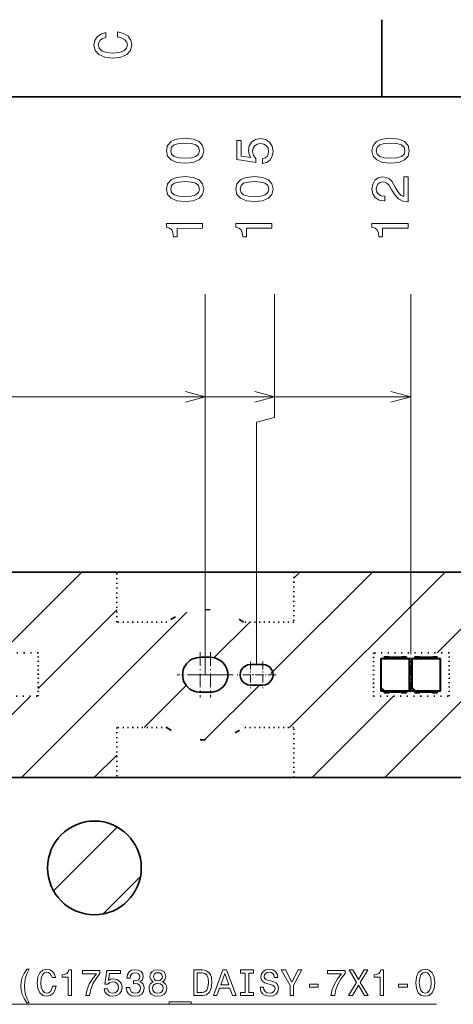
# Model space of a CAD drawing. Extents: x 0 to 420, y 0 to 297.
# Tile 24 of 25: x 280 to 322, y 199 to 294. Entities that reach past the tile are written whole.
import ezdxf

# ---------------------------------------------------------------- set-up
doc = ezdxf.new("R2010")
doc.units = 0
doc.linetypes.add('DASHDOT', pattern=[18.5, 12, -3, 0.5, -3])
doc.linetypes.add('DOT', pattern=[3.5, 0.5, -3])

msp = doc.modelspace()

# ---------------------------------------------------------------- linework, layer by layer
at = {"color": 7, "lineweight": 35}
for p, q in [((315, 287), (315, 294.5)), ((410, 287), (10, 287)), ((289.209534, 240.68837), (266.433197, 240.68837)), ((306.433197, 240.68837), (289.209534, 240.68837)), ((329.209534, 240.68837), (306.433197, 240.68837)), ((297.421387, 232.388367), (298.32135, 232.388367)), ((314.921387, 232.288376), (315.231384, 232.288376)), ((314.921387, 232.288376), (314.955444, 232.254303)), ((314.921387, 229.088364), (314.921387, 232.288376)), ((314.955444, 232.254303), (317.687317, 232.254303)), ((314.955444, 229.445435), (314.955444, 232.254303)), ((315.231384, 232.43837), (315.648407, 232.43837)), ((315.231384, 232.275269), (315.231384, 232.43837)), ((317.411377, 232.275269), (315.231384, 232.275269)), ((315.780701, 232.388367), (316.862061, 232.388367)), ((316.994324, 232.43837), (317.411377, 232.43837)), ((317.411377, 232.43837), (317.411377, 232.275269)), ((317.411377, 232.288376), (317.721375, 232.288376)), ((317.721375, 232.288376), (317.687317, 232.254303)), ((317.687317, 232.254303), (317.687317, 229.122437)), ((317.721375, 232.288376), (317.721375, 229.088364)), ((317.921387, 232.288376), (318.231384, 232.288376)), ((317.921387, 232.288376), (317.955444, 232.254303)), ((317.921387, 229.088364), (317.921387, 232.288376)), ((317.955444, 232.254303), (320.687317, 232.254303)), ((317.955444, 229.445435), (317.955444, 232.254303)), ((318.231384, 232.43837), (318.648407, 232.43837)), ((318.231384, 232.275269), (318.231384, 232.43837)), ((320.411377, 232.275269), (318.231384, 232.275269)), ((318.780701, 232.388367), (319.862061, 232.388367)), ((319.994324, 232.43837), (320.411377, 232.43837)), ((320.411377, 232.43837), (320.411377, 232.275269)), ((320.411377, 232.288376), (320.721375, 232.288376)), ((320.721375, 232.288376), (320.687317, 232.254303)), ((320.687317, 232.254303), (320.687317, 229.122437)), ((320.721375, 232.288376), (320.721375, 229.088364)), ((302.231995, 231.688309), (303.421387, 231.688309)), ((302.221375, 229.68837), (303.420319, 229.68837)), ((314.944946, 229.406036), (314.955444, 229.445435)), ((314.944946, 229.111954), (314.944946, 229.406036)), ((315.239014, 229.111954), (314.944946, 229.406036)), ((314.955444, 229.445435), (315.278442, 229.122437)), ((317.944946, 229.406036), (317.955444, 229.445435)), ((317.944946, 229.111954), (317.944946, 229.406036)), ((318.239014, 229.111954), (317.944946, 229.406036)), ((317.955444, 229.445435), (318.278442, 229.122437)), ((297.421387, 228.988373), (298.32135, 228.988373)), ((314.921387, 229.088364), (314.944946, 229.111954)), ((315.231384, 229.088364), (314.921387, 229.088364)), ((315.239014, 229.111954), (314.944946, 229.111954)), ((315.231384, 229.101471), (317.411377, 229.101471)), ((315.231384, 229.101471), (315.231384, 228.93837)), ((315.231384, 228.93837), (315.648407, 228.93837)), ((315.278442, 229.122437), (315.239014, 229.111954)), ((317.687317, 229.122437), (315.278442, 229.122437)), ((315.780701, 228.988373), (316.862061, 228.988373)), ((316.994324, 228.93837), (317.411377, 228.93837)), ((317.411377, 228.93837), (317.411377, 229.101471)), ((317.721375, 229.088364), (317.411377, 229.088364)), ((317.721375, 229.088364), (317.687317, 229.122437)), ((317.921387, 229.088364), (317.944946, 229.111954)), ((318.231384, 229.088364), (317.921387, 229.088364)), ((318.239014, 229.111954), (317.944946, 229.111954)), ((318.231384, 229.101471), (320.411377, 229.101471)), ((318.231384, 229.101471), (318.231384, 228.93837)), ((318.231384, 228.93837), (318.648407, 228.93837)), ((318.278442, 229.122437), (318.239014, 229.111954)), ((320.687317, 229.122437), (318.278442, 229.122437)), ((318.780701, 228.988373), (319.862061, 228.988373)), ((319.994324, 228.93837), (320.411377, 228.93837)), ((320.411377, 228.93837), (320.411377, 229.101471)), ((320.721375, 229.088364), (320.411377, 229.088364)), ((320.721375, 229.088364), (320.687317, 229.122437)), ((266.433197, 220.68837), (289.209534, 220.68837)), ((306.433197, 220.68837), (289.209534, 220.68837)), ((306.433197, 220.68837), (329.209534, 220.68837))]:
    msp.add_line(p, q, dxfattribs=at)
at = {"color": 7, "lineweight": 13}
for p, q in [((297.82135, 230.68837), (297.821014, 267.749329)), ((304.571106, 255.74939), (304.571014, 267.74939)), ((317.82135, 232.68837), (317.821014, 267.749512)), ((199.321106, 257.748383), (317.821106, 257.749512)), ((199.321106, 257.748383), (304.571106, 257.74939)), ((199.321106, 257.748383), (297.821106, 257.749329)), ((302.826447, 255.281891), (304.571106, 255.74939)), ((302.82666, 231.688309), (302.826447, 255.281891)), ((289.209534, 240.68837), (266.433197, 240.68837)), ((277.961792, 232.838882), (285.811279, 240.68837)), ((304.206726, 230.799545), (314.09552, 240.68837)), ((306.028778, 225.550537), (321.166626, 240.68837)), ((329.209534, 240.68837), (306.433197, 240.68837)), ((306.433197, 240.097092), (307.024475, 240.68837)), ((320.388184, 232.838882), (328.237671, 240.68837)), ((281.55426, 229.360291), (289.209534, 237.015579)), ((279.9534, 220.68837), (296.041504, 236.776459)), ((298.659485, 232.32341), (302.162292, 235.826202)), ((315.308746, 220.68837), (329.209534, 234.589172)), ((302.631958, 231.688309), (303.021362, 231.688309)), ((302.82666, 231.688309), (302.82666, 232.076553)), ((291.886658, 225.550537), (296.040375, 229.704285)), ((297.749329, 224.342148), (303.09552, 229.68837)), ((302.621368, 229.68837), (303.020325, 229.68837)), ((272.882324, 220.68837), (280.8078, 228.613831)), ((308.237671, 220.68837), (316.163147, 228.613831)), ((287.024475, 220.68837), (289.209534, 222.873444)), ((266.433197, 220.68837), (289.209534, 220.68837)), ((306.433197, 220.68837), (329.209534, 220.68837)), ((283.062347, 209.655182), (289.265289, 215.858124)), ((287.885193, 207.406937), (291.51355, 211.035294))]:
    msp.add_line(p, q, dxfattribs=at)
at = {"color": 7, "linetype": 'DOT', "lineweight": 35, "ltscale": 0.121554}
for p, q in [((289.209534, 235.826202), (289.209534, 240.68837)), ((306.433197, 240.68837), (306.433197, 235.826202)), ((289.209534, 225.550537), (289.209534, 220.68837)), ((306.433197, 220.68837), (306.433197, 225.550537))]:
    msp.add_line(p, q, dxfattribs=at)
at = {"color": 7, "linetype": 'DOT', "lineweight": 35, "ltscale": 0.122005}
for p, q in [((294.089722, 235.826202), (289.209534, 235.826202)), ((306.433197, 235.826202), (301.553009, 235.826202)), ((294.089722, 225.550537), (289.209534, 225.550537)), ((306.433197, 225.550537), (301.553009, 225.550537))]:
    msp.add_line(p, q, dxfattribs=at)
at = {"color": 7, "linetype": 'DOT', "lineweight": 35, "ltscale": 0.184007}
for p, q in [((281.55426, 232.838882), (274.19397, 232.838882)), ((321.55426, 232.838882), (314.19397, 232.838882)), ((274.19397, 228.613831), (281.55426, 228.613831)), ((314.19397, 228.613831), (321.55426, 228.613831))]:
    msp.add_line(p, q, dxfattribs=at)
at = {"color": 7, "linetype": 'DOT', "lineweight": 35, "ltscale": 0.105626}
for p, q in [((281.55426, 228.613831), (281.55426, 232.838882)), ((314.19397, 232.838882), (314.19397, 228.613831)), ((321.55426, 228.613831), (321.55426, 232.838882))]:
    msp.add_line(p, q, dxfattribs=at)
at = {"color": 7, "linetype": 'DASHDOT', "lineweight": 13, "ltscale": 0.110691}
for p, q in [((297.32135, 232.902191), (297.32135, 228.474548)), ((299.535187, 230.68837), (295.107544, 230.68837))]:
    msp.add_line(p, q, dxfattribs=at)
at = {"color": 7, "linetype": 'DASHDOT', "lineweight": 13, "ltscale": 0.1105}
for p, q in [((298.32135, 232.898376), (298.32135, 228.478363)), ((300.531372, 230.68837), (296.111359, 230.68837))]:
    msp.add_line(p, q, dxfattribs=at)
at = {"color": 7, "linetype": 'DASHDOT', "lineweight": 13, "ltscale": 0.084}
msp.add_line((317.82135, 229.008377), (317.82135, 232.368362), dxfattribs=at)
at = {"color": 7, "linetype": 'DASHDOT', "lineweight": 13, "ltscale": 0.065}
for p, q in [((302.221375, 231.988373), (302.221375, 229.388367)), ((303.421387, 231.988373), (303.421387, 229.388367)), ((304.721375, 230.68837), (302.121368, 230.68837))]:
    msp.add_line(p, q, dxfattribs=at)
at = {"color": 7, "linetype": 'DASHDOT', "lineweight": 13, "ltscale": 0.064999}
msp.add_line((303.521362, 230.68837), (300.921387, 230.68837), dxfattribs=at)
at = {"color": 7, "lineweight": 13}
for points in [[(289.282074, 292.817017), (289.705688, 292.716156), (290.008301, 292.549713), (290.194885, 292.317719), (290.255402, 292.04541), (290.164642, 291.71759), (289.892303, 291.460388), (289.448486, 291.28891), (288.833221, 291.233429), (288.222992, 291.28891), (287.774139, 291.455353), (287.501801, 291.712555), (287.405975, 292.04541), (287.456421, 292.287476), (287.597626, 292.494232), (287.824585, 292.65564), (288.137268, 292.766571), (288.137268, 293.245697), (287.658142, 293.094391), (287.295044, 292.832153), (287.068085, 292.47406), (286.987396, 292.04541), (287.113495, 291.510803), (287.466492, 291.102325), (288.046478, 290.840057), (288.833221, 290.749298), (289.619965, 290.840057), (290.199951, 291.102325), (290.558014, 291.510803), (290.679047, 292.04541), (290.583221, 292.514404), (290.315918, 292.89267), (289.877167, 293.159943), (289.282074, 293.301147)], [(295.861267, 280.523926), (296.653046, 280.599609), (297.217896, 280.836639), (297.560791, 281.214874), (297.671753, 281.73938), (297.560791, 282.25882), (297.217865, 282.637054), (296.653015, 282.869049), (295.861206, 282.949738), (295.074463, 282.869019), (294.76178, 282.773193), (294.504608, 282.637024), (294.161682, 282.258789), (294.045654, 281.739349), (294.161682, 281.214844), (294.509674, 280.836609), (295.074524, 280.599579)], [(315.861267, 280.524139), (316.653046, 280.599792), (317.217896, 280.836823), (317.560791, 281.215057), (317.671753, 281.739563), (317.560791, 282.259033), (317.217865, 282.637268), (316.653015, 282.869232), (315.861206, 282.949921), (315.074463, 282.869232), (314.76178, 282.773407), (314.504608, 282.637238), (314.161682, 282.258972), (314.045654, 281.739532), (314.161682, 281.215027), (314.509674, 280.836792), (315.074524, 280.599762)], [(295.861267, 281.008087), (295.251007, 281.048431), (294.812256, 281.1745), (294.555054, 281.401459), (294.464264, 281.739349), (294.555054, 282.072205), (294.812256, 282.299133), (295.251007, 282.425232), (295.861237, 282.465576), (296.476501, 282.425232), (296.915283, 282.299164), (297.172485, 282.072235), (297.258209, 281.73938), (297.172485, 281.401489), (296.915283, 281.17453), (296.476501, 281.048431)], [(303.408081, 280.488708), (303.821625, 280.59967), (304.144409, 280.846802), (304.34613, 281.2099), (304.421753, 281.673889), (304.330994, 282.183228), (304.083862, 282.581665), (303.690491, 282.833801), (303.186157, 282.929626), (302.717133, 282.843903), (302.348999, 282.601807), (302.111938, 282.223572), (302.026245, 281.734375), (302.086731, 281.35614), (302.253174, 281.063629), (301.310089, 281.204834), (301.310059, 282.737976), (300.896545, 282.737976), (300.896545, 280.866943), (302.752441, 280.589569), (302.752441, 280.993042), (302.515411, 281.285522), (302.429688, 281.658722), (302.485168, 281.981506), (302.646545, 282.228607), (302.893677, 282.384949), (303.211365, 282.44043), (303.529114, 282.384949), (303.776245, 282.223572), (303.932556, 281.976471), (303.988037, 281.658752), (303.952759, 281.391449), (303.836731, 281.184692), (303.655182, 281.033386), (303.408081, 280.957733)], [(315.861267, 281.00827), (315.251007, 281.048615), (314.812256, 281.174683), (314.555054, 281.401642), (314.464264, 281.739532), (314.555054, 282.072388), (314.812256, 282.299347), (315.251007, 282.425415), (315.861237, 282.465759), (316.476501, 282.425446), (316.915283, 282.299347), (317.172485, 282.072418), (317.258209, 281.739563), (317.172485, 281.401672), (316.915283, 281.174713), (316.476501, 281.048645)], [(295.861267, 276.787903), (296.653076, 276.863586), (297.217896, 277.100616), (297.560852, 277.478851), (297.671783, 278.003357), (297.560852, 278.522797), (297.217896, 278.901031), (296.653046, 279.133026), (295.861267, 279.213715), (295.074524, 279.132996), (294.761841, 279.03717), (294.504639, 278.901001), (294.161682, 278.522766), (294.045715, 278.003326), (294.161682, 277.478821), (294.509705, 277.100586), (295.074524, 276.863556)], [(302.611267, 276.787994), (303.403076, 276.863647), (303.967896, 277.100677), (304.310852, 277.478912), (304.421783, 278.003418), (304.310852, 278.522858), (303.967896, 278.901123), (303.403046, 279.133087), (302.611267, 279.213776), (301.824524, 279.133087), (301.511841, 279.037262), (301.254639, 278.901093), (300.911682, 278.522827), (300.795715, 278.003387), (300.911682, 277.478882), (301.259705, 277.100647), (301.824524, 276.863617)], [(317.570923, 276.77301), (317.570923, 279.178619), (317.137207, 279.178619), (317.137207, 277.277313), (316.900177, 277.383209), (316.703491, 277.564758), (316.345398, 278.124573), (316.194122, 278.422119), (315.977264, 278.754974), (315.725098, 278.992004), (315.427551, 279.128174), (315.089661, 279.178589), (314.666016, 279.092865), (314.333191, 278.855804), (314.121338, 278.492706), (314.045715, 278.023682), (314.131439, 277.53952), (314.368469, 277.171387), (314.746735, 276.934357), (315.246033, 276.853668), (315.31662, 276.853668), (315.316589, 277.312592), (315.276245, 277.312592), (314.933319, 277.357971), (314.681152, 277.494141), (314.519775, 277.710999), (314.464294, 277.998474), (314.514709, 278.290985), (314.640808, 278.507843), (314.837494, 278.649048), (315.084595, 278.699493), (315.316589, 278.664185), (315.513306, 278.568359), (315.684753, 278.406982), (315.83606, 278.185089), (315.997437, 277.887543), (316.31012, 277.393311), (316.643005, 277.045319), (317.046448, 276.838562), (317.555786, 276.77301)], [(295.861267, 277.272064), (295.251038, 277.312408), (294.812256, 277.438477), (294.555054, 277.665436), (294.464294, 278.003326), (294.555054, 278.336182), (294.812256, 278.56311), (295.251038, 278.689209), (295.861267, 278.729553), (296.476562, 278.689209), (296.915283, 278.563141), (297.172485, 278.336212), (297.25824, 278.003357), (297.172485, 277.665466), (296.915283, 277.438507), (296.476562, 277.312408)], [(302.611267, 277.272125), (302.001038, 277.312469), (301.562256, 277.438538), (301.305054, 277.665497), (301.214294, 278.003387), (301.305054, 278.336243), (301.562256, 278.563171), (302.001038, 278.68927), (302.611267, 278.729614), (303.226562, 278.68927), (303.665283, 278.563202), (303.922485, 278.336273), (304.00824, 278.003418), (303.922485, 277.665527), (303.665283, 277.438568), (303.226562, 277.3125)], [(297.570953, 274.176544), (297.570953, 274.635498), (294.045715, 274.635437), (294.045715, 274.292511), (294.353394, 274.201721), (294.56015, 274.020172), (294.681183, 273.742798), (294.721558, 273.359528), (295.07962, 273.359528), (295.07959, 274.176514)], [(304.320953, 274.176605), (304.320953, 274.635559), (300.795715, 274.635498), (300.795715, 274.292572), (301.103394, 274.201813), (301.31015, 274.020264), (301.431183, 273.742859), (301.471558, 273.359589), (301.82962, 273.359589), (301.82959, 274.176605)], [(317.570953, 274.176758), (317.570953, 274.635681), (314.045715, 274.635651), (314.045715, 274.292694), (314.353394, 274.201935), (314.56015, 274.020386), (314.681183, 273.742981), (314.721558, 273.359711), (315.07962, 273.359711), (315.07959, 274.176727)], [(280.46521, 198.744675), (280.692169, 198.744675), (280.486816, 199.126526), (280.342743, 199.526382), (280.252686, 199.947845), (280.223877, 200.372925), (280.252686, 200.797989), (280.342743, 201.215866), (280.486816, 201.619324), (280.692169, 202.00116), (280.46521, 202.00116), (280.20224, 201.604919), (280.018524, 201.212265), (279.910461, 200.801605), (279.878052, 200.372925), (279.910461, 199.940643), (280.018524, 199.533585), (280.20224, 199.14093)], [(282.954407, 200.369324), (282.882355, 200.066727), (282.763489, 199.850586), (282.597778, 199.7173), (282.403259, 199.674072), (282.169098, 199.738922), (281.985382, 199.933441), (281.862915, 200.250443), (281.823273, 200.689926), (281.862915, 201.125809), (281.981781, 201.446411), (282.165497, 201.64093), (282.403259, 201.709381), (282.576172, 201.673355), (282.723846, 201.572495), (282.839142, 201.410385), (282.918396, 201.187042), (283.26059, 201.187042), (283.152527, 201.529266), (282.96521, 201.788635), (282.709442, 201.950729), (282.403259, 202.008377), (282.021423, 201.91832), (281.729614, 201.666153), (281.542297, 201.251892), (281.477478, 200.689926), (281.542297, 200.12796), (281.729614, 199.713699), (282.021423, 199.457932), (282.403259, 199.371475), (282.738281, 199.439926), (283.008423, 199.630844), (283.199371, 199.944244), (283.300232, 200.369324)], [(284.474579, 199.439926), (284.802368, 199.439926), (284.802368, 201.957932), (284.557434, 201.957932), (284.492584, 201.73819), (284.362915, 201.5905), (284.164795, 201.504044), (283.890991, 201.475235), (283.890991, 201.219467), (284.474579, 201.219467)], [(286.207275, 199.439926), (286.571106, 199.439926), (286.690002, 200.034302), (286.898926, 200.589066), (287.194336, 201.104187), (287.579773, 201.586899), (287.579773, 201.885895), (285.865051, 201.885895), (285.865051, 201.558075), (287.233948, 201.558075), (286.837708, 201.071777), (286.538696, 200.563843), (286.329773, 200.023499)], [(287.983215, 200.091949), (288.0625, 199.796555), (288.239014, 199.56601), (288.498352, 199.421921), (288.829773, 199.367874), (289.193604, 199.432724), (289.47821, 199.609238), (289.658325, 199.890213), (289.726746, 200.250443), (289.665527, 200.585464), (289.492615, 200.848434), (289.222412, 201.017731), (288.872986, 201.078979), (288.602844, 201.035751), (288.39389, 200.91687), (288.494751, 201.5905), (289.589844, 201.5905), (289.589844, 201.885895), (288.253418, 201.885895), (288.055298, 200.560242), (288.343445, 200.560242), (288.552399, 200.729553), (288.81897, 200.790787), (289.0495, 200.75116), (289.226013, 200.635895), (289.337708, 200.459381), (289.377319, 200.232437), (289.337708, 200.005493), (289.222412, 199.828979), (289.045898, 199.7173), (288.81897, 199.677673), (288.628052, 199.702896), (288.480347, 199.785751), (288.372284, 199.915436), (288.318237, 200.091949)], [(290.137421, 200.225235), (290.137421, 200.200012), (290.195068, 199.854187), (290.36438, 199.594818), (290.63092, 199.429123), (290.983948, 199.367874), (291.358582, 199.429123), (291.639587, 199.587616), (291.819702, 199.839783), (291.884521, 200.163986), (291.855713, 200.376526), (291.776489, 200.549438), (291.64679, 200.682724), (291.473877, 200.779984), (291.708008, 200.974503), (291.790894, 201.284302), (291.736847, 201.565292), (291.58194, 201.777817), (291.329773, 201.911102), (290.983948, 201.957932), (290.65976, 201.900299), (290.411194, 201.741806), (290.249084, 201.489639), (290.195068, 201.154617), (290.195068, 201.12941), (290.515656, 201.12941), (290.544495, 201.359955), (290.638123, 201.525665), (290.789429, 201.626526), (291.001953, 201.662552), (291.189301, 201.633728), (291.326172, 201.558075), (291.409027, 201.435608), (291.441467, 201.269897), (291.409027, 201.093384), (291.322571, 200.974503), (291.171265, 200.902466), (290.965942, 200.880844), (290.825439, 200.884445), (290.825439, 200.599869), (291.001953, 200.607071), (291.228912, 200.574646), (291.398224, 200.48819), (291.499084, 200.347702), (291.535095, 200.163986), (291.495483, 199.955063), (291.391022, 199.800156), (291.225311, 199.702896), (291.005554, 199.670471), (290.778625, 199.706497), (290.612915, 199.81456), (290.508453, 199.987473), (290.468811, 200.225235)], [(292.76709, 200.787186), (292.583374, 200.686325), (292.457306, 200.545837), (292.378052, 200.369324), (292.352844, 200.156784), (292.410461, 199.836182), (292.576172, 199.587616), (292.846375, 199.429123), (293.213806, 199.367874), (293.577637, 199.429123), (293.847778, 199.587616), (294.013489, 199.836182), (294.074768, 200.156784), (294.045929, 200.369324), (293.970276, 200.545837), (293.840576, 200.686325), (293.660461, 200.787186), (293.804565, 200.873642), (293.905457, 200.992523), (293.966675, 201.136612), (293.988281, 201.313126), (293.930664, 201.568893), (293.779358, 201.774216), (293.534393, 201.907501), (293.213806, 201.957932), (292.889587, 201.907501), (292.644653, 201.774216), (292.489746, 201.568893), (292.435699, 201.313126), (292.453705, 201.136612), (292.514954, 200.992523)], [(292.777924, 201.284302), (292.806732, 201.44281), (292.893188, 201.565292), (293.03009, 201.64093), (293.213806, 201.669754), (293.393921, 201.64093), (293.530792, 201.565292), (293.617249, 201.44281), (293.649658, 201.284302), (293.617249, 201.122208), (293.530792, 200.996124), (293.393921, 200.913269), (293.213806, 200.888046), (293.03009, 200.91687), (292.893188, 200.996124), (292.806732, 201.122208)], [(297.547363, 201.939926), (296.715271, 201.939926), (296.715271, 199.439926), (297.547363, 199.439926), (297.940033, 199.51918), (298.231812, 199.760529), (298.411926, 200.153183), (298.476776, 200.689926), (298.419128, 201.237473), (298.347107, 201.453613), (298.246216, 201.626526), (297.954437, 201.860672), (297.763519, 201.91832)], [(297.522156, 201.64093), (297.795959, 201.586899), (297.983276, 201.421188), (298.09491, 201.125809), (298.130951, 200.689926), (298.091309, 200.268463), (297.979675, 199.973068), (297.788757, 199.796555), (297.522156, 199.738922), (297.050262, 199.738922), (297.050262, 201.64093)], [(298.624481, 199.439926), (298.955872, 199.439926), (299.218872, 200.174789), (300.216675, 200.174789), (300.479675, 199.439926), (300.818298, 199.439926), (299.90329, 201.943527), (299.535858, 201.943527)], [(299.334137, 200.480988), (299.719574, 201.583298), (300.105042, 200.480988)], [(301.722473, 199.742523), (301.261353, 199.742523), (301.261353, 199.439926), (302.514954, 199.439926), (302.514954, 199.742523), (302.053894, 199.742523), (302.053894, 201.637329), (302.514954, 201.637329), (302.514954, 201.939926), (301.261353, 201.939926), (301.261353, 201.637329), (301.722473, 201.637329)], [(303.48761, 200.264847), (303.15979, 200.264847), (303.231842, 199.883011), (303.411957, 199.602036), (303.689331, 199.432724), (304.063965, 199.371475), (304.434998, 199.429123), (304.712402, 199.587616), (304.888916, 199.836182), (304.953735, 200.163986), (304.899719, 200.459381), (304.748413, 200.650299), (304.503448, 200.776382), (304.175659, 200.870041), (303.894653, 200.938492), (303.710938, 201.017731), (303.606476, 201.133011), (303.574036, 201.313126), (303.606476, 201.475235), (303.700134, 201.597702), (303.844238, 201.680557), (304.042358, 201.709381), (304.24408, 201.673355), (304.402588, 201.576096), (304.50705, 201.413986), (304.557495, 201.194244), (304.885315, 201.194244), (304.885315, 201.201447), (304.827667, 201.54007), (304.658356, 201.792236), (304.391785, 201.950729), (304.031555, 202.004761), (303.707336, 201.950729), (303.4552, 201.799438), (303.293091, 201.565292), (303.235443, 201.262695), (303.282288, 200.992523), (303.419159, 200.808807), (303.635315, 200.686325), (303.930664, 200.592667), (304.222473, 200.509811), (304.4422, 200.430557), (304.5755, 200.315292), (304.622314, 200.12796), (304.579102, 199.937042), (304.467407, 199.792953), (304.298126, 199.702896), (304.078369, 199.674072), (303.833435, 199.713699), (303.646118, 199.828979), (303.527222, 200.016296)], [(306.412659, 199.439926), (306.412659, 200.452179), (307.234009, 201.943527), (306.859375, 201.943527), (306.243378, 200.758377), (305.620178, 201.943527), (305.220337, 201.943527), (306.077667, 200.430557), (306.077667, 199.439926)], [(310.061829, 199.439926), (310.425659, 199.439926), (310.544556, 200.034302), (310.753479, 200.589066), (311.048859, 201.104187), (311.434326, 201.586899), (311.434326, 201.885895), (309.719604, 201.885895), (309.719604, 201.558075), (311.088501, 201.558075), (310.69223, 201.071777), (310.39325, 200.563843), (310.184326, 200.023499)], [(311.77655, 199.439926), (312.154785, 199.439926), (312.727539, 200.452179), (313.311096, 199.439926), (313.692963, 199.439926), (312.911255, 200.725952), (313.65332, 201.943527), (313.28949, 201.943527), (312.738342, 201.017731), (312.197998, 201.943527), (311.819763, 201.943527), (312.558228, 200.722351)], [(314.8349, 199.439926), (315.16272, 199.439926), (315.16272, 201.957932), (314.917755, 201.957932), (314.852905, 201.73819), (314.723206, 201.5905), (314.525085, 201.504044), (314.251343, 201.475235), (314.251343, 201.219467), (314.8349, 201.219467)], [(318.311157, 200.689926), (318.375977, 200.12796), (318.563293, 199.713699), (318.855103, 199.457932), (319.236938, 199.371475), (319.615173, 199.457932), (319.910553, 199.713699), (320.094269, 200.12796), (320.16272, 200.689926), (320.094269, 201.248291), (320.015015, 201.475235), (319.910553, 201.662552), (319.615173, 201.91832), (319.435059, 201.983154), (319.236938, 202.008377), (318.851501, 201.91832), (318.559692, 201.666153), (318.375977, 201.251892)], [(318.656952, 200.689926), (318.696594, 201.125809), (318.81546, 201.446411), (318.999176, 201.64093), (319.236938, 201.709381), (319.471069, 201.64093), (319.654785, 201.44281), (319.773682, 201.122208), (319.816895, 200.689926), (319.773682, 200.254044), (319.654785, 199.933441), (319.471069, 199.738922), (319.236938, 199.674072), (318.999176, 199.738922), (318.81546, 199.933441), (318.696594, 200.250443)], [(292.698669, 200.163986), (292.731079, 200.354904), (292.835571, 200.499008), (292.99765, 200.592667), (293.213806, 200.625092), (293.426331, 200.592667), (293.58844, 200.499008), (293.692902, 200.354904), (293.728943, 200.163986), (293.692902, 199.958664), (293.58844, 199.803757), (293.426331, 199.702896), (293.213806, 199.670471), (292.99765, 199.702896), (292.835571, 199.803757), (292.731079, 199.958664)], [(307.958069, 200.264847), (308.829834, 200.264847), (308.829834, 200.549438), (307.958069, 200.549438)], [(316.632446, 200.264847), (317.504211, 200.264847), (317.504211, 200.549438), (316.632446, 200.549438)], [(294.298096, 198.841949), (294.298096, 198.589783), (296.466675, 198.589783), (296.466675, 198.841949)]]:
    msp.add_lwpolyline(points, close=True, dxfattribs=at)
for points in [[(295.889282, 257.231659), (297.821106, 257.749329), (295.889252, 258.266937)], [(302.639282, 257.23172), (304.571106, 257.74939), (302.639252, 258.266998)], [(315.889282, 257.231842), (317.821106, 257.749512), (315.889252, 258.26712)], [(140.985809, 220.761398), (152.508484, 198.589783), (320.321228, 198.589783)]]:
    msp.add_lwpolyline(points, dxfattribs=at)
at = {"color": 7, "lineweight": 35}
msp.add_circle((287.040466, 211.87999), 4.56166, dxfattribs=at)
at = {"color": 7, "linetype": 'DOT', "lineweight": 35}
for start, end in [(54.008816, 125.991186), (234.008814, 305.991184)]:
    msp.add_arc((297.82135, 230.68837), 6.35, start, end, dxfattribs=at)
at = {"color": 7, "lineweight": 35}
for centre, radius, start, end in [((297.32135, 230.68837), 1.702939, 86.633539, 273.366461), ((298.32135, 230.68837), 1.7, 269.999997, 90.000003), ((315.780701, 232.588364), 0.2, 228.590384, 269.999997), ((316.862061, 232.588364), 0.2, 269.999997, 311.409621), ((318.780701, 232.588364), 0.2, 228.590384, 269.999997), ((319.862061, 232.588364), 0.2, 269.999997, 311.409621), ((302.221375, 230.68837), 1, 89.392286, 269.999997), ((303.421387, 230.68837), 1, 269.940179, 90.000003), ((315.780701, 228.788376), 0.2, 90.000003, 131.409616), ((316.862061, 228.788376), 0.2, 48.590379, 90.000003), ((318.780701, 228.788376), 0.2, 90.000003, 131.409616), ((319.862061, 228.788376), 0.2, 48.590379, 90.000003)]:
    msp.add_arc(centre, radius, start, end, dxfattribs=at)
at = {"color": 7, "lineweight": 5}
msp.add_point((317.82135, 230.68837), dxfattribs=at)

doc.saveas('drawing.dxf')
